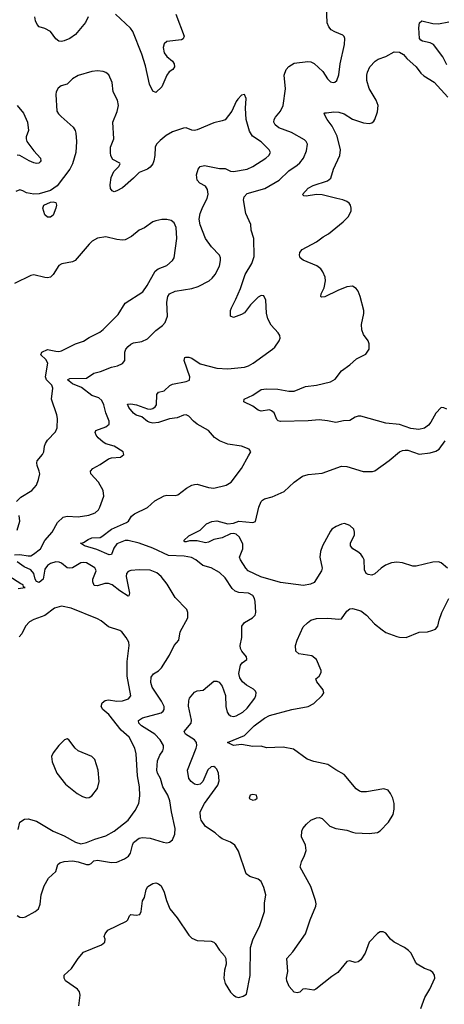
# Model space of a CAD drawing. Header units: inches. Extents: x 2293880 to 2522759, y 823965 to 1006879.
# Tile 182 of 256: x 2351289 to 2354352, y 984180 to 991290. Entities that reach past the tile are written whole.
import ezdxf

# ---------------------------------------------------------------- set-up
doc = ezdxf.new("R2010")
doc.units = ezdxf.units.IN
doc.header["$MEASUREMENT"] = 0
doc.layers.add('C3958', color=7, linetype='Continuous')
doc.layers.add('C3959', color=7, linetype='Continuous')

msp = doc.modelspace()

# ---------------------------------------------------------------- linework, layer by layer
at = {"layer": 'C3958', "color": 5}
for points, elevation in [([(2351250, 987425.4), (2351290, 987427.5), (2351350, 987417.9), (2351370, 987419.5), (2351387.6, 987430), (2351438.8, 987470), (2351470.5, 987529.5), (2351522.6, 987590), (2351561.5, 987658.5), (2351602.3, 987697.7), (2351630, 987704.9), (2351710, 987699.1), (2351787, 987713), (2351832.3, 987730), (2351856.2, 987750), (2351867.6, 987770), (2351895.1, 987850), (2351889.6, 987889.6), (2351858, 987950), (2351800.9, 988010), (2351799.3, 988030), (2351817.2, 988050), (2351870, 988077.4), (2351930, 988118.3), (2351950, 988126.5), (2352015.3, 988130), (2352039, 988150), (2352034, 988170), (2351970, 988209.6), (2351910, 988227.2), (2351890, 988239.1), (2351855.6, 988270), (2351840.7, 988290), (2351832.7, 988310), (2351837.2, 988322.8), (2351910, 988350.4), (2351933.6, 988370), (2351934.7, 988390), (2351909.8, 988450), (2351895.3, 988510), (2351881.1, 988541.1), (2351859.1, 988559.1), (2351810, 988576.5), (2351734.3, 988634.3), (2351670, 988660.5), (2351634.3, 988690), (2351650, 988698.9), (2351770, 988701.4), (2351823.1, 988736.9), (2351871.3, 988748.7), (2351950, 988780.3), (2351995.3, 988790), (2352030, 988807.3), (2352046, 988830), (2352047.3, 988890), (2352054.5, 988910), (2352070, 988930.6), (2352090, 988948), (2352110, 988957.1), (2352170, 988965.3), (2352210, 988984.9), (2352270, 989045.7), (2352318.5, 989081.5), (2352337.2, 989102.8), (2352354.8, 989150), (2352349.8, 989250), (2352357.2, 989290), (2352369.3, 989310.7), (2352410, 989330.2), (2352530, 989349.2), (2352576.3, 989363.7), (2352655.2, 989404.8), (2352677.3, 989422.7), (2352699.2, 989450), (2352729.7, 989510), (2352737.4, 989550), (2352736.3, 989570), (2352729.7, 989590), (2352672.6, 989650), (2352629.7, 989710), (2352589.8, 989809.7), (2352584.4, 989850), (2352591, 989890), (2352610, 989939.1), (2352641.4, 989998.6), (2352641.7, 990000)], 260), ([(2351715.1, 984170), (2351725.4, 984245.4), (2351720.9, 984270), (2351706, 984290), (2351619.3, 984350), (2351609.3, 984370), (2351609.2, 984390), (2351661.6, 984438.4), (2351710, 984510.7), (2351750, 984557.3), (2351878, 984610), (2351902, 984630), (2351904, 984650), (2351899, 984670), (2351904, 984690), (2351924.8, 984715.2), (2352058.9, 984781.1), (2352069.5, 984790), (2352080.8, 984819.2), (2352090, 984827.7), (2352130, 984824.4), (2352156, 984830), (2352164.5, 984850), (2352173.6, 984926.4), (2352190, 984951.3), (2352201.6, 985010), (2352212.7, 985030), (2352250, 985053), (2352270, 985056.3), (2352290.5, 985050.5), (2352310, 985036), (2352330, 984991.3), (2352347, 984930), (2352372.4, 984870), (2352425.7, 984805.7), (2352510, 984679.1), (2352530, 984657.1), (2352570, 984642.3), (2352670, 984636), (2352688.9, 984628.9), (2352699, 984619), (2352730.3, 984570.3), (2352766.4, 984530), (2352775.3, 984510), (2352778, 984470), (2352766.9, 984426.9), (2352761.3, 984370), (2352770, 984331), (2352810, 984268.2), (2352830, 984246), (2352850, 984233.4), (2352870, 984230.7), (2352902, 984238), (2352925.2, 984254.8), (2352951.8, 984388.2), (2352954, 984590), (2352970, 984646), (2353020.5, 984750), (2353054, 984850), (2353055.6, 984910), (2353064.2, 984970), (2353050, 985024), (2353030, 985066), (2353010, 985083.7), (2352950, 985102.4), (2352922.5, 985122.5), (2352867.2, 985287.2), (2352839.7, 985330), (2352810, 985350.8), (2352750, 985374.5), (2352730, 985388.5), (2352698.3, 985418.3), (2352630, 985464.5), (2352598, 985510), (2352592, 985530), (2352589.6, 985570), (2352622, 985630), (2352718, 985762), (2352726.6, 985793.4), (2352721.7, 985850), (2352710, 985878), (2352699.5, 985890), (2352690, 985896.3), (2352670, 985895.4), (2352646.5, 985873.5), (2352610.3, 985789.7), (2352590.3, 985769.7), (2352570, 985764.5), (2352550, 985769.6), (2352524.5, 985790), (2352509.7, 985810), (2352498.9, 985870), (2352560.6, 986030), (2352566.3, 986050), (2352564.8, 986070), (2352549.8, 986090), (2352484.7, 986130), (2352474.3, 986150), (2352526, 986210), (2352528.3, 986231.7), (2352507, 986333), (2352507.8, 986372.2), (2352513.6, 986390), (2352550, 986434.8), (2352570, 986442.8), (2352611.8, 986448.2), (2352690, 986514), (2352710, 986514.8), (2352727.5, 986507.5), (2352750, 986478), (2352772.2, 986410), (2352775.8, 986330), (2352784.9, 986290), (2352794.6, 986274.6), (2352810, 986263.1), (2352830, 986259.5), (2352850, 986263.6), (2352897.6, 986290), (2352930, 986318.7), (2352984.7, 986390), (2352993.3, 986410), (2352995.1, 986430), (2352990, 986441.2), (2352975.8, 986455.8), (2352924.8, 986484.8), (2352895.1, 986510), (2352877, 986537), (2352869.7, 986570), (2352880.5, 986630), (2352892.8, 986647.2), (2352926.6, 986670), (2352926.8, 986673.2), (2352925.6, 986690), (2352891.6, 986730), (2352880.7, 986750), (2352879.6, 986770), (2352891.8, 986830), (2352892.3, 986910), (2352910, 986936.3), (2352969.3, 986970), (2352987.3, 986990), (2352991.6, 987010), (2352987.3, 987090), (2352982, 987110), (2352970, 987132.3), (2352939, 987150), (2352870, 987154.5), (2352843.6, 987163.6), (2352822.4, 987182.4), (2352770, 987259.7), (2352730, 987298.5), (2352670, 987331.9), (2352608.9, 987348.9), (2352560.5, 987390), (2352527.6, 987407.6), (2352475.9, 987415.9), (2352361.4, 987421.4), (2352250, 987473.5), (2352149.6, 987510), (2352070, 987529.9), (2352050, 987529.9), (2351990, 987504.3), (2351967.2, 987472.8), (2351950, 987428.4), (2351933.7, 987426.3), (2351844.8, 987464.8), (2351757.2, 987490), (2351726, 987510), (2351750, 987515.6), (2351782.8, 987537.2), (2351810, 987548), (2351868.1, 987551.9), (2351882.3, 987557.7), (2351950, 987612.2), (2352060.1, 987659.9), (2352073, 987670), (2352096.1, 987703.9), (2352117.4, 987722.6), (2352211.5, 987768.5), (2352263.1, 987816.9), (2352330, 987852.4), (2352350, 987855.8), (2352410, 987854), (2352430, 987858.4), (2352491.7, 987908.3), (2352530, 987928.9), (2352550, 987934), (2352570, 987935.8), (2352650, 987911.4), (2352690, 987908.1), (2352779.3, 987930), (2352814.7, 987950), (2352889.4, 988050), (2352940.2, 988139.8), (2352955.3, 988170), (2352944, 988190), (2352890, 988209.7), (2352790, 988226), (2352729.8, 988249.8), (2352693.8, 988273.8), (2352650, 988324.2), (2352569.8, 988369.8), (2352543.6, 988390), (2352510, 988427), (2352490, 988435.6), (2352470, 988433.3), (2352424.2, 988415.8), (2352370, 988409), (2352290, 988381.2), (2352250, 988377.4), (2352230, 988380.4), (2352209.6, 988389.6), (2352170, 988422.8), (2352130, 988434.6), (2352110, 988448.6), (2352076.4, 988490), (2352067.2, 988512.8), (2352090, 988517.1), (2352130.6, 988510), (2352210, 988481.1), (2352230, 988478.2), (2352250, 988481.3), (2352266.3, 988493.7), (2352275.3, 988510), (2352277, 988583), (2352290, 988600.3), (2352330, 988610.3), (2352371.4, 988648.6), (2352390, 988659.1), (2352490, 988677.4), (2352512.7, 988687.3), (2352515.6, 988710), (2352475.8, 988830), (2352479.3, 988850), (2352486.4, 988853.6), (2352510, 988852.2), (2352530, 988844.9), (2352590, 988805.2), (2352710, 988773.4), (2352790, 988768.2), (2352910, 988780.2), (2352939.3, 988790), (2352972.7, 988810), (2353112, 988910), (2353130, 988926), (2353161.3, 988970), (2353168, 988990), (2353164.7, 989010), (2353153, 989030), (2353103, 989083), (2353077.7, 989130), (2353068.9, 989170), (2353065.3, 989265.3), (2353050, 989295.1), (2353030, 989298.3), (2353010, 989286.3), (2352953.4, 989230), (2352910, 989173.6), (2352890, 989160.5), (2352830, 989139), (2352809.2, 989149.2), (2352809.5, 989189.5), (2352816.2, 989210), (2352848.8, 989271.2), (2352882.4, 989350), (2352914.6, 989450), (2352963.5, 989530), (2352979.7, 989580.3), (2352977.6, 989710), (2352957.6, 989770), (2352956.2, 989810), (2352920.5, 989890), (2352903, 989990), (2352905.6, 990000)], 240), ([(2354370, 988478), (2354348.4, 988488.4), (2354330, 988488.7), (2354290, 988449.3), (2354255.9, 988384.1), (2354237.5, 988362.5), (2354210, 988340.7), (2354168.7, 988331.3), (2354110, 988337.7), (2354030, 988366.3), (2353930, 988377.2), (2353750, 988427.7), (2353730, 988427), (2353710, 988419), (2353670, 988395.9), (2353625.8, 988394.2), (2353570, 988380.5), (2353510, 988393.4), (2353450, 988400.2), (2353370, 988393.2), (2353170, 988388), (2353153.6, 988393.6), (2353143, 988403), (2353123.7, 988450), (2353106.2, 988466.2), (2353090, 988472.8), (2353030, 988464.2), (2353010, 988469.6), (2352970, 988498.7), (2352906, 988530), (2352909.2, 988550), (2352970, 988579), (2353030, 988619.6), (2353070, 988623.5), (2353150, 988621.3), (2353230, 988607.9), (2353270, 988607.6), (2353350, 988640.3), (2353429.8, 988650.3), (2353530, 988676), (2353564.8, 988695.3), (2353610, 988754), (2353670, 988797.1), (2353718.9, 988841.1), (2353785.6, 988874.4), (2353809.4, 988910), (2353809.5, 988950), (2353802, 988970), (2353770, 989017.2), (2353757.6, 989050), (2353755.8, 989090), (2353771.1, 989168.9), (2353771.1, 989190), (2353746, 989290), (2353730, 989329.6), (2353716.4, 989350), (2353690, 989364.7), (2353650, 989360.4), (2353584.7, 989335.3), (2353490, 989289.3), (2353466, 989286), (2353462, 989290), (2353464, 989310), (2353485.6, 989354.4), (2353495.1, 989404.9), (2353491.3, 989430), (2353475.8, 989470), (2353460.5, 989490), (2353431.6, 989511.6), (2353333.4, 989553.4), (2353313.2, 989570), (2353306.6, 989590), (2353309.3, 989610), (2353326, 989630), (2353430, 989686), (2353477.6, 989722.4), (2353517.2, 989742.8), (2353622, 989830), (2353659.7, 989870), (2353679.8, 989910), (2353681, 989930), (2353675.1, 989950), (2353664.7, 989964.7), (2353650, 989977.6), (2353619.5, 989990), (2353577.1, 990000)], 220), ([(2351264.8, 987810), (2351297.3, 987842.7), (2351375.3, 987890), (2351410.4, 987929.6), (2351425.3, 987970), (2351432.7, 988010), (2351429.8, 988030), (2351414.3, 988070), (2351411.3, 988090), (2351415.4, 988104.6), (2351453, 988150), (2351463, 988170), (2351468, 988210), (2351475.6, 988230), (2351490, 988253), (2351547.2, 988312.8), (2351558.2, 988341.8), (2351560.4, 988410), (2351555.8, 988435.8), (2351517.6, 988550), (2351528.6, 988630), (2351519.2, 988650), (2351482.8, 988690), (2351475.1, 988710), (2351490.4, 988810), (2351477.2, 988837.2), (2351440.4, 988870), (2351447.2, 988890), (2351490, 988907.5), (2351550, 988895.3), (2351570, 988894.3), (2351590, 988899.7), (2351690, 988948.3), (2351750, 988969.1), (2351790, 988995.6), (2351865.8, 989034.2), (2351890, 989052.2), (2351998.6, 989161.4), (2352050, 989242.4), (2352176.1, 989323.9), (2352208.2, 989370), (2352265.8, 989474.2), (2352288.7, 989491.3), (2352350, 989514.9), (2352391.6, 989550), (2352403, 989570), (2352421.6, 989710), (2352416.5, 989790), (2352404.2, 989824.2), (2352380.7, 989840.7), (2352350, 989847.7), (2352313.1, 989846.9), (2352270, 989837.7), (2352250, 989829.7), (2352190, 989787.3), (2352150.5, 989769.5), (2352094.4, 989725.6), (2352050, 989700.5), (2352030, 989697.4), (2351990, 989702.4), (2351910, 989722), (2351850, 989712.3), (2351811, 989690), (2351790, 989669.3), (2351689, 989551), (2351670, 989540.5), (2351593, 989527), (2351570, 989514), (2351530, 989449.6), (2351510, 989431.5), (2351490, 989426), (2351470, 989427.6), (2351390, 989447.6), (2351370, 989443.6), (2351250, 989385.6)], 280), ([(2354375.8, 987330), (2354330, 987367.7), (2354310, 987376.1), (2354270, 987373.7), (2354150, 987343.6), (2354125.1, 987345.1), (2354050, 987368.5), (2354010, 987374), (2353970, 987369.1), (2353928.5, 987351.5), (2353896.5, 987330), (2353850, 987287.6), (2353830, 987278.4), (2353802.7, 987282.7), (2353789.3, 987290), (2353776.9, 987316.9), (2353772.8, 987390), (2353764.2, 987410), (2353749.6, 987430), (2353728.6, 987448.6), (2353692.3, 987470), (2353676.2, 987490), (2353675.6, 987510), (2353703, 987570), (2353705.1, 987590), (2353699.7, 987610), (2353670, 987637.7), (2353631.2, 987651.2), (2353610, 987648.2), (2353572.4, 987630), (2353541.1, 987610), (2353530, 987597.2), (2353473.1, 987490), (2353457.7, 987450), (2353453.4, 987410), (2353470.3, 987330), (2353465.5, 987310), (2353412.8, 987227.2), (2353385.8, 987214.1), (2353335.9, 987204.1), (2353170, 987225.3), (2353027.7, 987267.7), (2352937.7, 987310), (2352919.5, 987330), (2352882.5, 987390), (2352875, 987410), (2352898.5, 987470), (2352897.6, 987502.4), (2352874.4, 987554.4), (2352850, 987575.6), (2352830, 987580.9), (2352810, 987577.1), (2352750, 987548.7), (2352690, 987537.5), (2352650, 987517.1), (2352630, 987511.8), (2352570, 987527.7), (2352514, 987526), (2352490, 987519.5), (2352480.7, 987520.7), (2352473.2, 987530), (2352510, 987562), (2352590, 987602.8), (2352636, 987650), (2352674, 987666), (2352710, 987670.2), (2352790, 987649.4), (2352830, 987655.5), (2352870, 987667.9), (2352970, 987659.1), (2352990, 987666), (2353014.5, 987770), (2353029.7, 987810.3), (2353039.6, 987820.4), (2353055.3, 987830), (2353110, 987843.7), (2353195.8, 987884.2), (2353268.3, 987951.7), (2353330, 987993.4), (2353370, 988006), (2353470, 988016.2), (2353610, 988066.5), (2353650, 988064.1), (2353767.5, 988027.5), (2353833.6, 988026.4), (2353850, 988033.4), (2353953.1, 988106.9), (2354029, 988170), (2354050, 988178.8), (2354070, 988182.8), (2354090, 988180.7), (2354170, 988152.7), (2354250, 988161.3), (2354290, 988174.9), (2354314.5, 988190), (2354357.2, 988250)], 220), ([(2351270, 987604), (2351289.8, 987670), (2351285.3, 987710)], 280), ([(2351270, 984822), (2351290, 984810.6), (2351310, 984807.7), (2351330, 984813), (2351399, 984850), (2351425.2, 984870), (2351435.9, 984904.1), (2351443.6, 984970), (2351464.2, 985035.8), (2351497, 985090), (2351550, 985138.8), (2351564.5, 985190), (2351578.3, 985201.7), (2351608.5, 985211.5), (2351670, 985215.2), (2351710, 985210.2), (2351770, 985190.2), (2351790, 985188.9), (2351804, 985196), (2351824.4, 985215.6), (2351850, 985221.5), (2351950, 985204), (2351990, 985207.6), (2352044.2, 985230), (2352074.3, 985250), (2352089, 985271), (2352101.8, 985330), (2352110.6, 985349.4), (2352150, 985379.7), (2352174.1, 985385.9), (2352230, 985380.2), (2352322.8, 985350), (2352350, 985346.9), (2352370, 985351.7), (2352391.5, 985368.5), (2352408.7, 985410), (2352411.4, 985450), (2352383.4, 985570), (2352372.9, 985650), (2352357.6, 985690), (2352321.1, 985750), (2352303.7, 985810), (2352282.6, 985850), (2352277.9, 985870), (2352282.2, 985937.8), (2352300.4, 985979.6), (2352320.5, 986010), (2352326.9, 986030), (2352326, 986050), (2352301.8, 986090), (2352263.7, 986130), (2352166.3, 986190), (2352148.7, 986210), (2352146.6, 986230), (2352175.1, 986250), (2352310, 986285.6), (2352323.9, 986296.1), (2352331.4, 986308.6), (2352329.8, 986330), (2352310.6, 986370), (2352244.2, 986470), (2352235.1, 986504.9), (2352238, 986542), (2352253.4, 986566.6), (2352290, 986588.5), (2352311.5, 986610), (2352370, 986700.7), (2352402, 986770), (2352436, 986810), (2352446.3, 986870), (2352502, 986970), (2352502, 987010), (2352494, 987030), (2352410, 987118.9), (2352353.4, 987213.4), (2352309.8, 987269.8), (2352277, 987297), (2352230, 987315.8), (2352150, 987317.7), (2352090, 987312.7), (2352070, 987304.7), (2352059.6, 987290), (2352056.2, 987270), (2352080.9, 987150), (2352074.8, 987130), (2352070, 987128.4), (2352010, 987164.9), (2351954.6, 987210), (2351930, 987219.6), (2351901.6, 987218.4), (2351850, 987201.7), (2351825.4, 987205.4), (2351816.5, 987230), (2351817, 987250), (2351840.4, 987310), (2351838, 987318), (2351830, 987332.6), (2351770, 987367.2), (2351750, 987371), (2351730, 987368.4), (2351670, 987333.1), (2351650, 987328.7), (2351630, 987332.4), (2351590, 987365.6), (2351572.9, 987372.9), (2351550, 987374.6), (2351510, 987362.6), (2351490, 987348.9), (2351470, 987322.7), (2351457.1, 987250), (2351430, 987225.4), (2351410, 987234.5), (2351400.6, 987250), (2351389.4, 987290), (2351370, 987316.9), (2351319.9, 987339.9), (2351270, 987374.3)], 260), ([(2351277.7, 987182.3), (2351328, 987190), (2351316, 987196), (2351313.6, 987210), (2351296.6, 987216.6), (2351150, 987309.3)], 280), ([(2354182, 984150), (2354211.8, 984230), (2354247, 984290), (2354284.5, 984370), (2354282, 984390), (2354270, 984409.2), (2354250, 984424.5), (2354210, 984438.4), (2354157.2, 984470), (2354144.7, 984484.7), (2354113.3, 984550), (2354093.6, 984570), (2354065.1, 984590), (2353989.6, 984630), (2353964.5, 984650), (2353930, 984693.2), (2353910, 984703.7), (2353890, 984703.7), (2353870, 984692.3), (2353810.4, 984630), (2353781.5, 984550), (2353750, 984500.7), (2353730, 984487.3), (2353710, 984482.9), (2353670, 984495.1), (2353650, 984489.5), (2353583.8, 984410), (2353539.7, 984380.3), (2353426, 984290), (2353410, 984282.9), (2353347.3, 984292.7), (2353330.8, 984289.2), (2353310, 984268.7), (2353290, 984264), (2353270, 984269), (2353233.2, 984310), (2353216, 984350), (2353212.7, 984370), (2353222, 984418), (2353215.1, 984510), (2353260.1, 984559.9), (2353349.9, 984690.1), (2353384, 984790), (2353424.8, 984890), (2353426.7, 984906.7), (2353423.1, 984930), (2353389.8, 985030), (2353313.3, 985170), (2353321.3, 985210), (2353344.1, 985255.9), (2353354.3, 985290), (2353349.7, 985330), (2353322, 985390), (2353323.7, 985430), (2353332, 985450), (2353358, 985482), (2353389.7, 985510.3), (2353430, 985527), (2353450, 985528.4), (2353470, 985521.6), (2353527.3, 985467.3), (2353569.2, 985449.2), (2353650, 985437.7), (2353690, 985422.3), (2353710, 985419.6), (2353810, 985414), (2353870, 985420.4), (2353890, 985433.4), (2353950, 985495.5), (2353983.6, 985550), (2353991.5, 985588.5), (2353989.6, 985630), (2353979.6, 985670), (2353963.6, 985703.6), (2353947, 985727), (2353915.6, 985735.6), (2353790, 985714.5), (2353754.9, 985714.9), (2353739.7, 985719.7), (2353716.6, 985736.6), (2353630, 985840.5), (2353570, 985872.3), (2353511.7, 985911.8), (2353410, 985932.7), (2353362, 985950), (2353263.3, 986023.3), (2353190, 986037.3), (2353070, 986032.8), (2353030, 986044.2), (2352970, 986042.5), (2352890, 986056.1), (2352830, 986049.1), (2352789, 986070), (2352910, 986121.8), (2352979.5, 986190), (2353054.5, 986245.5), (2353090, 986266.2), (2353251.3, 986308.7), (2353370, 986330.2), (2353410, 986352.9), (2353470, 986410.5), (2353482, 986430), (2353477.7, 986450), (2353431.3, 986510), (2353426, 986530), (2353450, 986550.6), (2353462.7, 986577.3), (2353462.6, 986590), (2353429.6, 986670), (2353396.9, 986696.9), (2353302, 986710), (2353281.2, 986730), (2353278.4, 986770), (2353291.5, 986810), (2353334.6, 986905.4), (2353364.1, 986935.9), (2353390, 986954.4), (2353430, 986967), (2353512.3, 986967.7), (2353590, 986960.3), (2353610, 986964.9), (2353650, 987018.8), (2353670, 987036), (2353690, 987037.3), (2353750, 987020.7), (2353790, 986990.6), (2353848.1, 986928.1), (2353903.4, 986883.4), (2353930, 986866), (2354010, 986835.6), (2354030, 986830.3), (2354078, 986830), (2354170, 986868.5), (2354230, 986868.8), (2354261.7, 986878.3), (2354289, 986890), (2354306, 986910), (2354314.5, 986954.5), (2354334.5, 987010), (2354385.4, 987110)], 220), ([(2351278.5, 985441.5), (2351290, 985494.9), (2351322.6, 985517.4), (2351350, 985519.1), (2351410, 985502.5), (2351530, 985431.1), (2351610, 985396.1), (2351690, 985351.3), (2351730, 985340.1), (2351770, 985348.1), (2351830, 985373), (2351910, 985396.9), (2351970, 985431), (2352072.3, 985510), (2352120.9, 985579.1), (2352148.6, 985631.4), (2352155.1, 985684.9), (2352152.5, 985750), (2352138.2, 985830), (2352129.8, 985990), (2352119.8, 986030), (2352077.6, 986110), (2352020.4, 986160.5), (2351932.5, 986272.5), (2351888.7, 986310), (2351877.4, 986330), (2351883.3, 986356.7), (2351905.7, 986374.3), (2351930, 986377.7), (2351990, 986370.1), (2352030, 986371.9), (2352073.9, 986386.1), (2352091.4, 986408.6), (2352063.4, 986550), (2352064.8, 986655.2), (2352078.3, 986770), (2352075.4, 986795.4), (2352056.2, 986830), (2352025.1, 986870), (2352010, 986880.3), (2351930, 986907), (2351877.2, 986950), (2351850, 986963), (2351659.8, 987039.8), (2351590, 987054.8), (2351538.9, 987041.1), (2351470, 986988.7), (2351390, 986958), (2351358.8, 986941.2), (2351329.5, 986910.5), (2351303.5, 986856.5), (2351285.3, 986834.7)], 280)]:
    msp.add_lwpolyline(points, dxfattribs=dict(at, elevation=elevation))
for points, elevation in [([(2351490, 989864), (2351470, 989882), (2351455.1, 989930), (2351462, 989950), (2351511.5, 989971.5), (2351530, 989974.9), (2351550, 989970.4), (2351553.4, 989950), (2351550, 989928), (2351530, 989878), (2351510, 989864)], 260), ([(2351630, 986097.2), (2351612, 986090), (2351570, 986048.7), (2351530, 985995.3), (2351519.1, 985970), (2351522.4, 985930), (2351555.8, 985850), (2351618, 985770), (2351702, 985702), (2351740.5, 985680.5), (2351770, 985671.8), (2351790, 985673.7), (2351810, 985684.9), (2351850, 985738), (2351862.2, 985790), (2351853.5, 985870), (2351830, 985947.3), (2351810, 985970.8), (2351710, 986011.8), (2351689.5, 986030), (2351642, 986090)], 320), ([(2352970, 985696.2), (2352951.3, 985690), (2352944.9, 985670), (2352950, 985664), (2352970, 985654), (2352990, 985658.8), (2353001.2, 985670), (2352997.2, 985690)], 240)]:
    msp.add_lwpolyline(points, close=True, dxfattribs=dict(at, elevation=elevation))
at = {"layer": 'C3959', "color": 5}
for points, elevation in [([(2352905.6, 990000), (2352908.3, 990010), (2352930, 990034.7), (2353056.9, 990070), (2353161.1, 990130), (2353230, 990199.5), (2353290, 990238.3), (2353310, 990256.5), (2353335.3, 990290), (2353357.4, 990342.6), (2353364.2, 990390), (2353356.4, 990410), (2353343.1, 990423.1), (2353250, 990475.9), (2353157.6, 990510), (2353131.2, 990530), (2353122, 990550), (2353125.1, 990570), (2353133.8, 990586.2), (2353171.2, 990628.8), (2353190, 990670.8), (2353205.5, 990790), (2353196.8, 990890), (2353212.1, 990930), (2353230, 990951.4), (2353270, 990975.5), (2353368, 990988), (2353390, 990985.5), (2353413.8, 990973.8), (2353476.1, 990916.1), (2353510, 990862), (2353530, 990841.6), (2353550, 990836.3), (2353562, 990838), (2353577.2, 990850), (2353590, 990892), (2353599.8, 990970), (2353631.1, 991111.1), (2353634.5, 991154.5), (2353629.6, 991169.6), (2353619.3, 991179.3), (2353561.1, 991201.1), (2353536.3, 991216.3), (2353518.9, 991238.9), (2353507.1, 991267.1), (2353499.7, 991450)], 240), ([(2351783.1, 991310), (2351763.8, 991270), (2351690, 991182), (2351650, 991154.5), (2351610, 991137), (2351590, 991132.3), (2351570, 991136), (2351550, 991152.7), (2351510, 991203.7), (2351470, 991225.2), (2351430, 991239.3), (2351414.9, 991254.9), (2351402.3, 991282.2), (2351398.5, 991310)], 240), ([(2352414.9, 991330), (2352474.9, 991170), (2352467.9, 991152.1), (2352456.1, 991143.9), (2352350, 991132.8), (2352330, 991115.1), (2352324.7, 991090), (2352331.6, 991050), (2352350, 991023.1), (2352391.8, 990990), (2352403.1, 990970), (2352404.9, 990950), (2352392.7, 990930), (2352367.3, 990912.7), (2352350.4, 990890), (2352313.9, 990806.1), (2352270, 990764), (2352250, 990773.2), (2352225.5, 990825.5), (2352195.8, 990955.8), (2352170, 991040.7), (2352105.8, 991205.8), (2352088.5, 991228.5), (2351979.8, 991330)], 240), ([(2354370, 990964), (2354342.5, 991022.5), (2354273.2, 991110), (2354250, 991122.7), (2354194, 991134), (2354182, 991142), (2354174, 991154), (2354169.5, 991230), (2354172.9, 991267.1), (2354190, 991281), (2354270, 991262.6), (2354310, 991259.5), (2354384.6, 991275.4)], 220), ([(2353577.1, 990000), (2353470, 990025.2), (2353430, 990027), (2353354.8, 990014.8), (2353338, 990018), (2353330, 990028), (2353370, 990074.6), (2353406.9, 990093.1), (2353510, 990127.2), (2353533.2, 990146.8), (2353552.6, 990210), (2353598, 990310), (2353602, 990350), (2353578.8, 990450), (2353542.1, 990522.1), (2353506.9, 990570), (2353484.5, 990610), (2353490, 990616.3), (2353501.6, 990618.4), (2353555.4, 990624.6), (2353590, 990623.2), (2353630.1, 990610.1), (2353690, 990571.7), (2353770, 990545.5), (2353810, 990540.7), (2353830, 990546), (2353843.7, 990556.3), (2353851.7, 990568.3), (2353870, 990624.7), (2353874.8, 990670), (2353861, 990710), (2353810, 990792.7), (2353794.3, 990850), (2353793.6, 990890), (2353798.4, 990910), (2353815.1, 990950), (2353852.7, 990990), (2353874.5, 991005.5), (2353930, 991024.9), (2353990, 991058.4), (2354030, 991055.5), (2354057.5, 991037.5), (2354081, 991010), (2354149, 990949), (2354183.5, 990903.5), (2354204.8, 990884.8), (2354277.8, 990837.8), (2354378, 990730)], 220), ([(2352641.7, 990000), (2352647.6, 990030), (2352643.3, 990063.3), (2352630, 990087.3), (2352588.8, 990108.8), (2352569.7, 990130), (2352565.1, 990170), (2352576.2, 990210), (2352590, 990230.4), (2352622, 990238), (2352730, 990216), (2352770, 990214.6), (2352810, 990196.5), (2352830, 990192.8), (2352928.9, 990211.1), (2352970, 990229.1), (2353064.2, 990290), (2353086.3, 990310), (2353096.9, 990330), (2353087.3, 990350), (2353030, 990407.8), (2352968.8, 990448.8), (2352945.9, 990485.9), (2352921.3, 990570), (2352917.6, 990650), (2352922, 990722), (2352910, 990748.7), (2352890, 990744), (2352862.8, 990717.2), (2352850, 990699), (2352818, 990630), (2352770, 990568), (2352750, 990558.9), (2352690, 990546), (2352570, 990494.3), (2352549.7, 990489.7), (2352531.5, 990491.5), (2352490, 990509.5), (2352470, 990506.3), (2352390, 990479.5), (2352345.1, 990454.9), (2352301.3, 990418.7), (2352275, 990390), (2352266.9, 990370), (2352264.2, 990310), (2352255.3, 990270), (2352248.2, 990250), (2352230, 990224.5), (2352210.2, 990209.8), (2352150, 990187.3), (2352110, 990145.6), (2352030, 990076.3), (2351990, 990053), (2351970, 990047.8), (2351954.9, 990054.9), (2351944.2, 990070), (2351941.7, 990098.3), (2351947.6, 990150), (2351967, 990193), (2352002.9, 990230), (2352013, 990250), (2352010, 990255.1), (2351959.3, 990279.3), (2351946.8, 990306.8), (2351942.7, 990330), (2351944.8, 990370), (2351968.2, 990430), (2351960.7, 990550), (2351992.3, 990627.8), (2352000.5, 990670), (2351993.3, 990710), (2351963.6, 990770), (2351956.6, 990836.6), (2351931.5, 990891.5), (2351910, 990909.3), (2351890, 990915.1), (2351850, 990919.5), (2351810, 990915.6), (2351710, 990886), (2351670, 990862.9), (2351630, 990824.5), (2351588.7, 990811.3), (2351564.9, 990795.1), (2351550.6, 990770), (2351548.2, 990750), (2351557.1, 990630), (2351568.2, 990610), (2351588.2, 990590), (2351673.6, 990513.6), (2351687.7, 990490), (2351692.4, 990470), (2351697.6, 990410), (2351692.7, 990330), (2351668.3, 990250), (2351649.1, 990210), (2351559.7, 990090), (2351510, 990056.3), (2351430, 990032.7), (2351389.9, 990029.9), (2351338.6, 990038.6), (2351310, 990055.1), (2351290, 990060.7), (2351260.7, 990050)], 260), ([(2351269.6, 990669.6), (2351315.9, 990615.9), (2351345.3, 990550), (2351352, 990490), (2351336.2, 990443.8), (2351334.6, 990430), (2351340.2, 990410), (2351390, 990342.6), (2351438.7, 990290), (2351441.1, 990270), (2351436.7, 990263.3), (2351425.8, 990254.1), (2351410, 990252.4), (2351390, 990257.4), (2351356.3, 990270), (2351290, 990309.7), (2351270, 990311.1)], 240)]:
    msp.add_lwpolyline(points, dxfattribs=dict(at, elevation=elevation))

doc.saveas('drawing.dxf')
